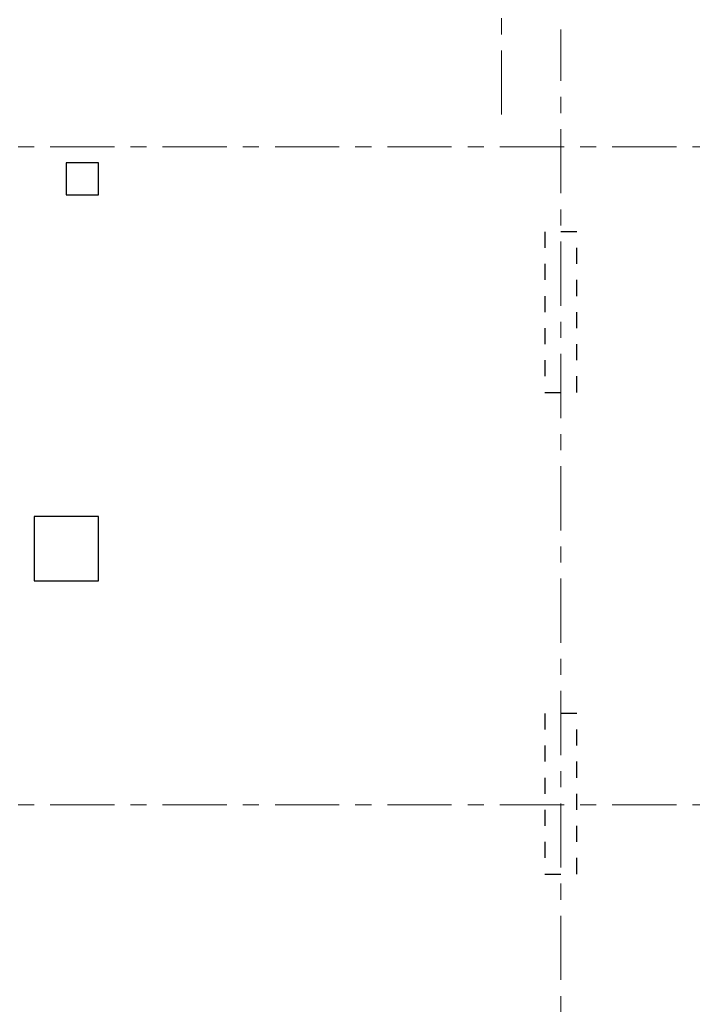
# Model space of a CAD drawing. Header units: metres. Extents: x -38 to 93, y -15 to 21.
# Tile 25 of 193: x 16.08 to 20.27, y 2.06 to 8.19. Entities that reach past the tile are written whole.
import ezdxf

# ---------------------------------------------------------------- set-up
doc = ezdxf.new("R2010")
doc.units = ezdxf.units.M
for name, pattern in [('______11', [0.5, 0.4, -0.05, 0, -0.05]), ('______2', [0.0405, 0.03, -0.0105]), ('______5', [1.1, 0.8, -0.1, 0.1, -0.1])]:
    doc.linetypes.add(name, pattern=pattern)
doc.layers.add('XR$2$Осевая линия (1)', color=7, linetype='______5', lineweight=13)
doc.layers.add('XR$4$Перекрытие (1)', color=7, linetype='Continuous', lineweight=35)
doc.layers.add('XR$6$Стена_ бетон несущ.', color=7, linetype='Continuous', lineweight=70, true_color=0xb4b496)

msp = doc.modelspace()

# ---------------------------------------------------------------- linework, layer by layer
at = {"layer": 'XR$2$Осевая линия (1)', "color": 253, "linetype": '______11', "lineweight": 13, "true_color": 0xa0a0a0, "transparency": 33554687}
for p, q in [((19.08, 7.6), (19.08, 19.78)), ((19.45, -3.39), (19.45, 8.13)), ((-2.63, 7.4), (62.6, 7.4)), ((-2.63, 3.3), (62.6, 3.3))]:
    msp.add_line(p, q, dxfattribs=at)
at = {"layer": 'XR$4$Перекрытие (1)', "color": 7, "linetype": 'Continuous', "lineweight": 25, "transparency": 33554687}
for p, q in [((16.57, 7.3002), (16.37, 7.3001)), ((16.37, 7.3001), (16.37, 7.1002)), ((16.57, 7.1002), (16.57, 7.3002)), ((16.37, 7.1002), (16.57, 7.1002)), ((16.17, 5.0968), (16.17, 4.6968)), ((16.57, 5.0968), (16.17, 5.0968)), ((16.57, 4.6968), (16.57, 5.0968)), ((16.17, 4.6968), (16.57, 4.6968))]:
    msp.add_line(p, q, dxfattribs=at)
at = {"layer": 'XR$6$Стена_ бетон несущ.', "color": 253, "linetype": '______2', "lineweight": -3, "true_color": 0xa0a0a0, "transparency": 33554687}
for p, q in [((19.35, 6.87), (19.35, 5.87)), ((19.55, 6.87), (19.35, 6.87)), ((19.55, 5.87), (19.55, 6.87)), ((19.35, 5.87), (19.55, 5.87)), ((19.35, 3.87), (19.35, 2.87)), ((19.55, 3.87), (19.35, 3.87)), ((19.55, 2.87), (19.55, 3.87)), ((19.35, 2.87), (19.55, 2.87))]:
    msp.add_line(p, q, dxfattribs=at)

doc.saveas('drawing.dxf')
